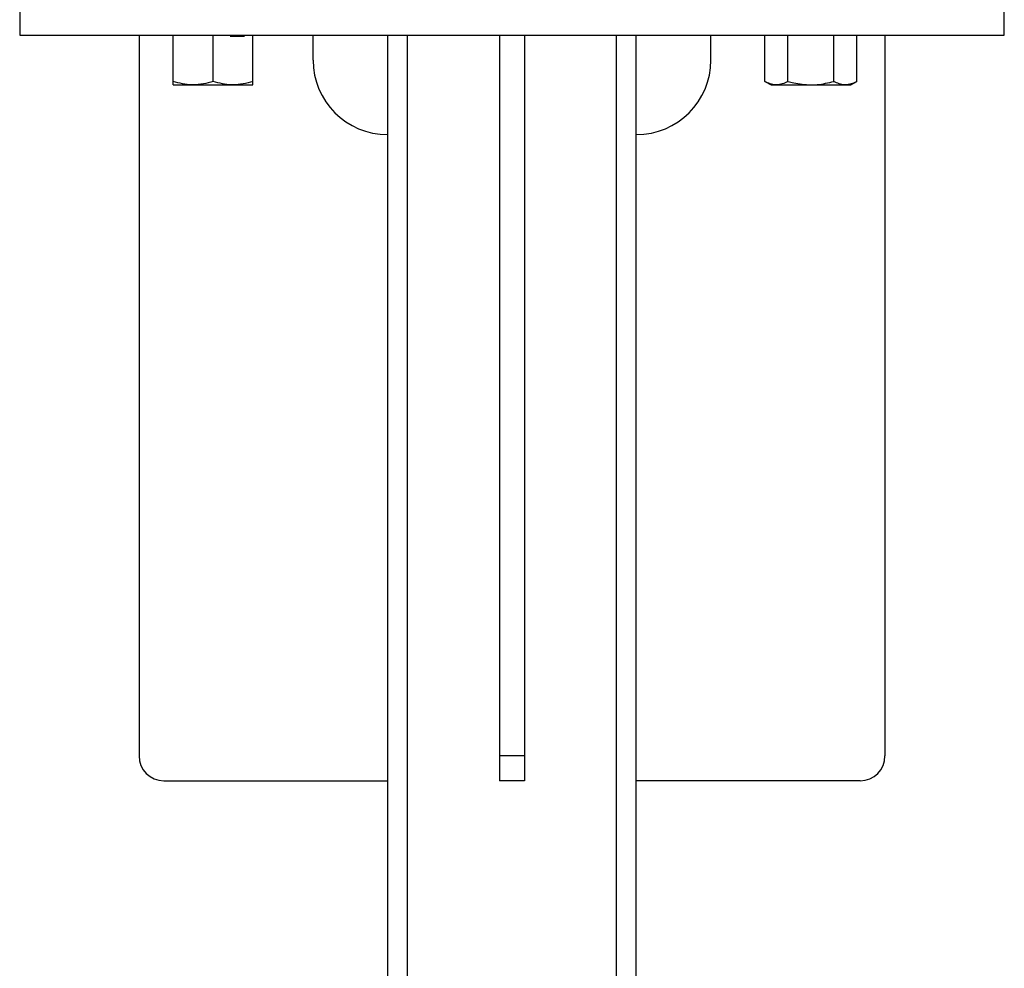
# Model space of a CAD drawing. Header units: millimetres. Extents: x 20 to 22981, y 40 to 19992.
# Tile 21 of 143: x 6581 to 6977, y 1723 to 2105. Entities that reach past the tile are written whole.
import ezdxf

# ---------------------------------------------------------------- set-up
doc = ezdxf.new("R2010")
doc.units = ezdxf.units.MM
doc.header["$LTSCALE"] = 2

msp = doc.modelspace()

# ---------------------------------------------------------------- linework, layer by layer
at = {"color": 7, "linetype": 'Continuous', "lineweight": 25}
for p, q in [((6581.29, 2118.49), (6581.29, 2098.49)), ((6977.29, 2098.49), (6977.29, 2118.49)), ((6581.29, 2098.49), (6977.29, 2098.49)), ((6629.29, 2098.49), (6629.29, 1808.49)), ((6643.08, 2079.92), (6643.08, 2098.49)), ((6659.08, 2079.92), (6659.08, 2098.49)), ((6665.95, 2098.15), (6671.7, 2098.15)), ((6675.08, 2079.92), (6675.08, 2098.49)), ((6699.29, 2088.49), (6699.29, 2098.49)), ((6729.29, 1228.49), (6729.29, 2098.49)), ((6737.29, 1098.49), (6737.29, 2098.49)), ((6774.29, 2098.49), (6774.29, 1808.49)), ((6784.29, 2098.49), (6784.29, 1808.49)), ((6821.29, 1098.49), (6821.29, 2098.49)), ((6829.29, 1228.49), (6829.29, 2098.49)), ((6859.29, 2088.49), (6859.29, 2098.49)), ((6881.02, 2079.92), (6881.02, 2098.49)), ((6890.26, 2079.92), (6890.26, 2098.49)), ((6908.73, 2079.92), (6908.73, 2098.49)), ((6917.97, 2079.92), (6917.97, 2098.49)), ((6929.29, 2098.49), (6929.29, 1808.49)), ((6881.02, 2079.92), (6883.5, 2078.49)), ((6915.5, 2078.49), (6917.97, 2079.92)), ((6643.08, 2078.49), (6651.08, 2078.49)), ((6651.08, 2078.49), (6667.08, 2078.49)), ((6667.08, 2078.49), (6675.08, 2078.49)), ((6883.5, 2078.49), (6885.64, 2078.49)), ((6885.64, 2078.49), (6899.5, 2078.49)), ((6899.5, 2078.49), (6913.35, 2078.49)), ((6913.35, 2078.49), (6915.5, 2078.49)), ((6784.29, 1808.49), (6774.29, 1808.49)), ((6774.29, 1808.49), (6774.29, 1798.49)), ((6784.29, 1808.49), (6784.29, 1798.49)), ((6639.29, 1798.49), (6729.29, 1798.49)), ((6784.29, 1798.49), (6774.29, 1798.49)), ((6919.29, 1798.49), (6829.29, 1798.49))]:
    msp.add_line(p, q, dxfattribs=at)
for centre, radius, start, end in [((6729.29, 2088.49), 30, 180, 270), ((6829.29, 2088.49), 30, 270, 0), ((6639.29, 1808.49), 10, 180, 270), ((6919.29, 1808.49), 10, 270, 0)]:
    msp.add_arc(centre, radius, start, end, dxfattribs=at)
for points, knots in [([(6651.08, 2078.49), (6650.89, 2078.49), (6649.46, 2078.51), (6646.75, 2078.82), (6644.31, 2079.55), (6643.08, 2079.92)], [0, 0, 0, 0, 0.070086, 0.530782, 1, 1, 1, 1]), ([(6643.08, 2078.49), (6643.08, 2078.51), (6643.08, 2078.59), (6643.08, 2079.36), (6643.08, 2079.92)], [0, 0, 0, 0, 0.2686336, 1, 1, 1, 1]), ([(6659.08, 2079.92), (6657.78, 2079.52), (6655.16, 2078.71), (6652.45, 2078.57), (6651.08, 2078.49)], [0, 0, 0, 0, 0.495458, 1, 1, 1, 1]), ([(6667.08, 2078.49), (6666.89, 2078.49), (6665.46, 2078.51), (6662.75, 2078.82), (6660.31, 2079.55), (6659.08, 2079.92)], [0, 0, 0, 0, 0.070086, 0.530782, 1, 1, 1, 1]), ([(6675.08, 2079.92), (6673.78, 2079.52), (6671.16, 2078.71), (6668.45, 2078.57), (6667.08, 2078.49)], [0, 0, 0, 0, 0.495458, 1, 1, 1, 1]), ([(6675.08, 2078.49), (6675.08, 2078.51), (6675.08, 2078.59), (6675.08, 2079.36), (6675.08, 2079.92)], [0, 0, 0, 0, 0.268634, 1, 1, 1, 1]), ([(6885.64, 2078.49), (6885.53, 2078.49), (6884.7, 2078.51), (6883.14, 2078.82), (6881.73, 2079.55), (6881.02, 2079.92)], [0, 0, 0, 0, 0.070086, 0.530782, 1, 1, 1, 1]), ([(6890.26, 2079.92), (6889.51, 2079.52), (6888, 2078.71), (6886.43, 2078.57), (6885.64, 2078.49)], [0, 0, 0, 0, 0.495458, 1, 1, 1, 1]), ([(6890.26, 2079.92), (6891.04, 2079.7), (6894.05, 2078.87), (6897.17, 2078.65), (6899.5, 2078.49)], [0, 0, 0, 0, 0.257551, 1, 1, 1, 1]), ([(6899.5, 2078.49), (6900.34, 2078.51), (6903.46, 2078.59), (6906.51, 2079.36), (6908.73, 2079.92)], [0, 0, 0, 0, 0.268634, 1, 1, 1, 1]), ([(6913.35, 2078.49), (6913.24, 2078.49), (6912.42, 2078.51), (6910.85, 2078.82), (6909.44, 2079.55), (6908.73, 2079.92)], [0, 0, 0, 0, 0.070086, 0.530782, 1, 1, 1, 1]), ([(6917.97, 2079.92), (6917.22, 2079.52), (6915.71, 2078.71), (6914.14, 2078.57), (6913.35, 2078.49)], [0, 0, 0, 0, 0.495458, 1, 1, 1, 1])]:
    msp.add_open_spline(points, degree=3, knots=knots, dxfattribs=at)

doc.saveas('drawing.dxf')
